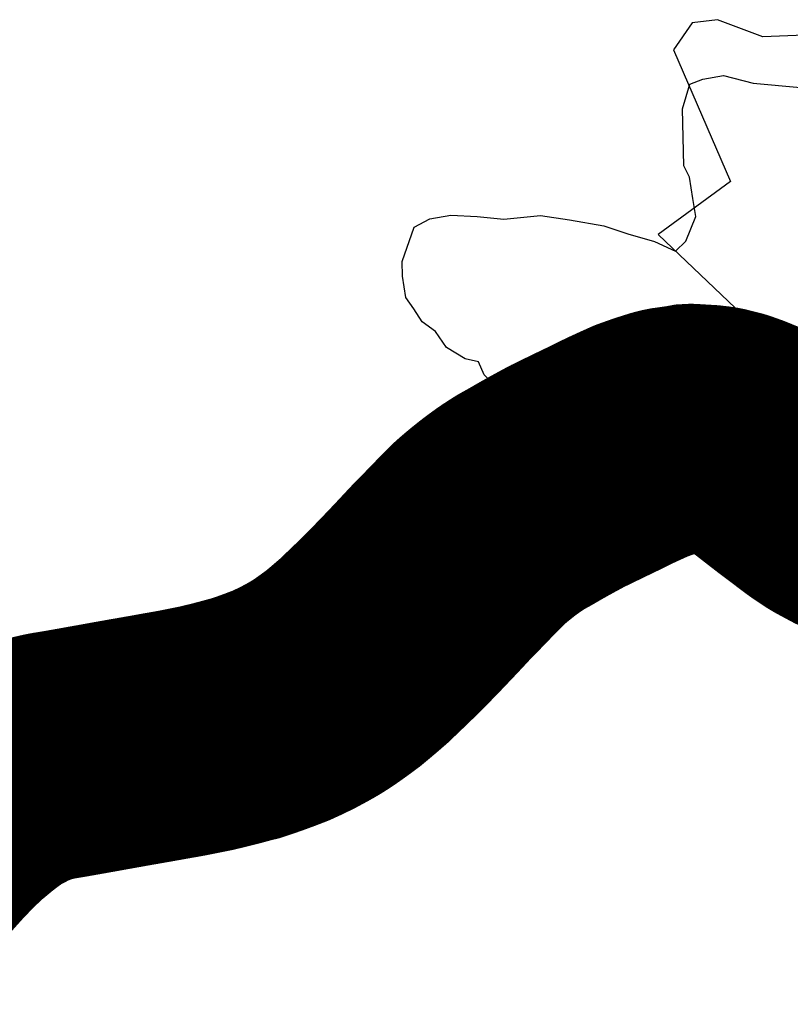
# Model space of a CAD drawing. Header units: feet. Extents: x 18803 to 104580, y -6601 to 116448.
# Tile 61 of 95: x 57072 to 58619, y 85037 to 87014. Entities that reach past the tile are written whole.
import ezdxf

# ---------------------------------------------------------------- set-up
doc = ezdxf.new("R2010")
doc.units = ezdxf.units.FT
doc.header["$LTSCALE"] = 100
doc.header["$MEASUREMENT"] = 0
for name, color, linetype in [('ELPC BOLD TITLE SHEET', 3, 'Continuous'), ('ELPC-XIST', 6, 'Continuous'), ('ELRP', 252, 'Continuous'), ('SL-VICINITY MAP', 2, 'Continuous')]:
    doc.layers.add(name, color=color, linetype=linetype)

msp = doc.modelspace()

# ---------------------------------------------------------------- linework, layer by layer
at = {"layer": 'ELPC BOLD TITLE SHEET', "const_width": 500}
msp.add_lwpolyline([(58882.8109092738, 85994.9000214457), (58863.38251158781, 85995.25971829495), (58861.618296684, 85995.35565513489), (58827.37309793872, 85998.45181042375), (58814.54543662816, 86000.44273538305), (58812.29246876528, 86000.89762419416), (58794.47274957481, 86005.34255406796), (58777.81333148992, 86010.68190792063), (58776.79951744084, 86011.02925434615), (58753.17294384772, 86019.65353678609), (58742.08808466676, 86024.34476411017), (58739.80421961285, 86025.4079958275), (58738.38477393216, 86026.11967176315), (58712.15235058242, 86040.24155467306), (58704.56997003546, 86044.71943118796), (58703.30116608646, 86045.51807697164), (58685.57392664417, 86057.3913206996), (58679.47274280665, 86061.72512069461), (58678.85081302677, 86062.18041664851), (58653.78706639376, 86081.08542313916), (58629.03165614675, 86099.64508280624), (58628.88583797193, 86099.75512769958), (58628.56163141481, 86100.00140985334), (58605.31282193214, 86118.0146662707), (58605.25202968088, 86118.06189515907), (58572.8132882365, 86143.33104686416), (58569.2263581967, 86146.01275194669), (58568.50059672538, 86146.53896150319), (58554.92512323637, 86156.08166696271), (58539.91003387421, 86165.61725378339), (58536.69094932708, 86167.39920503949), (58536.5905397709, 86167.44716447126), (58516.86156331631, 86175.49251567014), (58499.0452491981, 86181.85243665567), (58497.63064049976, 86182.32079818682), (58496.73768956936, 86182.59370159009), (58473.59670065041, 86188.45245031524), (58470.64037784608, 86189.05393824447), (58463.29741608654, 86190.1910880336), (58452.32185293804, 86191.45782480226), (58420.45843269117, 86193.36212848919), (58419.6451303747, 86193.40093599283), (58417.83357196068, 86193.3023935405), (58409.93820487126, 86191.83455291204), (58380.13634080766, 86187.65758726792), (58376.64384731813, 86186.96454883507), (58367.8537486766, 86184.69590478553), (58363.4847334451, 86183.33937454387), (58363.47286340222, 86183.33569690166), (58363.46034217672, 86183.3318120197), (58357.81176956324, 86181.58296826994), (58347.47563249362, 86178.24270036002), (58337.44889499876, 86174.84028153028), (58327.14901990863, 86171.18949126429), (58320.5849282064, 86168.83706499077), (58318.65105297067, 86168.06738332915), (58316.18228371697, 86166.98419617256), (58304.493223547, 86161.70638864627), (58292.09564996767, 86156.05351323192), (58292.06223111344, 86156.03820289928), (58292.02878635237, 86156.02292888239), (58279.36585339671, 86150.21237608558), (58278.51424436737, 86149.81485047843), (58278.18224535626, 86149.65748134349), (58266.72384361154, 86144.14305999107), (58253.84819858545, 86137.77549563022), (58253.82746349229, 86137.76521289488), (58253.80685475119, 86137.75501156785), (58242.46336538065, 86132.12445389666), (58240.59697669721, 86131.2247083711), (58240.56760674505, 86131.21056845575), (58227.55081470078, 86124.95202891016), (58227.5318813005, 86124.94293341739), (58215.13964708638, 86118.9948696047), (58203.5654095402, 86113.34571981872), (58203.43797739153, 86113.28388561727), (58191.64967597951, 86107.59731210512), (58179.79434234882, 86101.81504404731), (58169.71062495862, 86096.84812788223), (58168.73206131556, 86096.34338766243), (58167.86875383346, 86095.87769812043), (58167.84807562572, 86095.86651114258), (58167.82739668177, 86095.85534485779), (58156.12115741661, 86089.516253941), (58156.10102221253, 86089.50532083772), (58156.08087436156, 86089.49440062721), (58144.58854718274, 86083.24859298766), (58144.57210673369, 86083.23963853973), (58144.5557188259, 86083.2307256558), (58141.18867496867, 86081.39547486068), (58141.02930828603, 86081.30799976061), (58133.50625220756, 86077.14969925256), (58123.66629678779, 86071.65763904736), (58115.9519361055, 86067.27564808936), (58109.66940773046, 86063.65320183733), (58105.08877869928, 86060.9855591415), (58102.1370646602, 86059.23090152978), (58101.80064785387, 86059.03371515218), (58099.29999889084, 86057.58864041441), (58099.10917861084, 86057.47925276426), (58095.12532983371, 86055.21388530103), (58094.81447070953, 86055.03942423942), (58088.15300402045, 86051.34994127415), (58088.13962572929, 86051.34253582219), (58079.59053674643, 86046.61291906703), (58078.49162775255, 86045.99507511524), (58076.93447219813, 86045.06140170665), (58069.88868117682, 86040.56511058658), (58060.55804036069, 86034.52466095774), (58053.82122372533, 86029.95835158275), (58048.76491335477, 86026.27568118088), (58048.63806795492, 86026.18371838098), (58043.06980694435, 86022.16523080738), (58036.21066880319, 86017.03854597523), (58031.26399039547, 86013.30052020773), (58030.59993009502, 86012.78639630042), (58028.12703523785, 86010.82522496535), (58028.10053784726, 86010.80414883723), (58028.07397703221, 86010.78306306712), (58019.33014041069, 86003.8213787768), (58010.16654926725, 85996.31640595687), (58000.59872320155, 85988.15194280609), (57993.10697345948, 85981.54285991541), (57991.94105692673, 85980.46609363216), (57991.48163614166, 85980.02197084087), (57983.19841872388, 85971.70227967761), (57974.48073593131, 85962.77575587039), (57974.45858964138, 85962.75301516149), (57974.43642966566, 85962.73030289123), (57964.71461283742, 85952.738127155), (57964.7029660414, 85952.72616257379), (57956.97812347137, 85944.79452642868), (57956.89438192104, 85944.70822705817), (57954.16687052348, 85941.88707179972), (57943.17395668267, 85930.45303619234), (57943.00807713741, 85930.28178541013), (57932.04686313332, 85919.04992459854), (57931.95460982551, 85918.95578919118), (57921.10794311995, 85907.9341696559), (57916.82438807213, 85903.53444527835), (57916.32708833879, 85903.01157458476), (57910.74847253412, 85897.00716283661), (57907.3181352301, 85893.28540510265), (57900.71199971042, 85886.2244922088), (57900.7008584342, 85886.21256506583), (57900.68976822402, 85886.20070510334), (57890.96100631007, 85875.78018363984), (57890.839036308, 85875.65029580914), (57882.56264433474, 85866.88751595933), (57881.09963213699, 85865.3483110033), (57881.09224382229, 85865.3405297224), (57881.08481310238, 85865.33270923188), (57871.24105857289, 85854.9617721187), (57871.20497701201, 85854.92382325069), (57862.35404445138, 85845.63075054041), (57862.34669442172, 85845.62303609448), (57858.03497018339, 85841.09914640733), (57857.96206231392, 85841.02238585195), (57856.67437069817, 85839.661948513), (57856.18043206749, 85839.15206527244), (57851.79859553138, 85834.73233654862), (57848.07977209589, 85830.8894175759), (57844.18074765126, 85826.79197930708), (57844.03040035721, 85826.635079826), (57839.84472924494, 85822.29735990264), (57839.77509577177, 85822.22542735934), (57835.11026824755, 85817.42196815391), (57834.76228694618, 85817.07166065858), (57834.74079586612, 85817.04995763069), (57834.71923665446, 85817.02822800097), (57827.55441781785, 85809.78564642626), (57827.45450262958, 85809.68510058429), (57818.10112098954, 85800.3148581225), (57817.85681085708, 85800.07274619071), (57809.38808506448, 85791.77068792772), (57809.38214206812, 85791.76486641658), (57809.37622319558, 85791.75906553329), (57807.14639058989, 85789.57538647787), (57807.05247928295, 85789.48379210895), (57795.42111945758, 85778.18545630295), (57795.24517870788, 85778.01581721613), (57782.66938565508, 85765.98015250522), (57782.6669342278, 85765.97780659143), (57769.75101284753, 85753.61898961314), (57769.71994016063, 85753.58929379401), (57762.58211074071, 85746.77614859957), (57756.40672149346, 85741.39138399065), (57756.219712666, 85741.2294691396), (57742.44522218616, 85729.38763628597), (57742.16161504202, 85729.14643761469), (57728.19410183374, 85717.39521917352), (57728.03686150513, 85717.2637132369), (57721.47522866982, 85711.80854302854), (57713.70853661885, 85706.00661313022), (57713.40154273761, 85705.77992963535), (57698.75201154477, 85695.08819413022), (57698.28200023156, 85694.75142185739), (57683.47585664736, 85684.33730435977), (57682.97002517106, 85683.98862462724), (57677.77227446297, 85680.4777742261), (57667.35464504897, 85673.92115894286), (57666.68442600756, 85673.51081110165), (57659.90292605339, 85669.4731607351), (57649.93720294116, 85663.85203796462), (57649.43509145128, 85663.57489862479), (57631.67514873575, 85653.98508852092), (57631.00581481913, 85653.63424164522), (57627.83542793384, 85652.02184132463), (57612.39117597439, 85644.54176098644), (57611.82725846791, 85644.2756814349), (57596.21355512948, 85637.1015674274), (57592.84629279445, 85635.75408106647), (57592.40375472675, 85635.58091205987), (57573.21057912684, 85628.23963221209), (57572.77698617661, 85628.0775809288), (57553.72068710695, 85621.12135634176), (57553.23443664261, 85620.9485683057), (57534.35279581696, 85614.42080847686), (57533.89884891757, 85614.2678281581), (57525.03438335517, 85611.35736054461), (57515.02306161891, 85608.94283273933), (57514.84379646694, 85608.90017558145), (57514.61214055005, 85608.84579775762), (57513.49072482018, 85608.559736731), (57496.39435415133, 85603.84688741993), (57495.91517957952, 85603.71906764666), (57477.8800691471, 85599.06824952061), (57477.53611032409, 85598.98169779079), (57459.31861283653, 85594.51090972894), (57459.10421545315, 85594.4590994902), (57446.08484439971, 85591.36171663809), (57440.45907589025, 85590.21610194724), (57440.42555360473, 85590.20929418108), (57421.42000511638, 85586.36016282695), (57421.26029215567, 85586.32824301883), (57402.22400919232, 85582.5744650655), (57402.0018246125, 85582.5314720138), (57392.82394828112, 85580.78934998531), (57383.06799758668, 85579.05220360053), (57382.97188426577, 85579.03524100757), (57364.17735402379, 85575.74786402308), (57364.02328640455, 85575.72130304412), (57362.14819995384, 85575.40274992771), (57361.84472861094, 85575.34969321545), (57345.94320981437, 85572.49088260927), (57345.9127716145, 85572.48536549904), (57345.88232157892, 85572.47987608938), (57335.99915429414, 85570.68358712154), (57328.98625096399, 85569.4758736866), (57313.34764625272, 85566.73096895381), (57313.26471407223, 85566.71652150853), (57298.78307330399, 85564.21271194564), (57285.21760800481, 85561.81987283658), (57285.19302672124, 85561.81549839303), (57285.16814717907, 85561.81110976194), (57275.33441918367, 85560.06107360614), (57275.28119865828, 85560.05155798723), (57271.01779928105, 85559.28570801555), (57270.97500908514, 85559.27805037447), (57256.01210080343, 85556.61042980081), (57240.86239570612, 85553.86693275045), (57240.84836783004, 85553.86438329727), (57240.83496058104, 85553.86195246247), (57228.77789707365, 85551.66801167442), (57225.62182388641, 85551.11358942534), (57225.60224850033, 85551.1101322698), (57225.58258176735, 85551.10667118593), (57209.59098068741, 85548.27745809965), (57193.50103212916, 85545.37708946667), (57193.36187797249, 85545.35231880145), (57180.56812736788, 85543.10369426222), (57180.40633043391, 85543.07483095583), (57178.47690960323, 85542.72555339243), (57178.28883461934, 85542.69208281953), (57165.18649330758, 85540.40043100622), (57165.01013529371, 85540.37008882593), (57155.8173096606, 85538.81469605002), (57155.72995111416, 85538.80003793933), (57150.27380231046, 85537.89219285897), (57150.03382047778, 85537.85318197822), (57147.13049474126, 85537.39233413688), (57145.373575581, 85537.10155161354), (57145.00298597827, 85537.04239569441), (57142.77871643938, 85536.7003966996), (57139.12930131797, 85536.11522205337), (57137.88325037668, 85535.89084890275), (57137.07489542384, 85535.72926210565), (57127.27204404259, 85533.6699835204), (57113.51416345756, 85530.39167933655), (57101.23295653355, 85527.14014221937), (57099.46224205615, 85526.62030280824), (57097.07554037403, 85525.84983288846), (57079.77264053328, 85519.16010951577), (57068.92052726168, 85514.65811174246), (57067.32576847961, 85513.94755700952), (57059.72654990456, 85510.3227900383), (57039.02300274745, 85499.60210634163), (57023.50549347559, 85490.89892269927), (57021.60336736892, 85489.74225066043), (57018.99164196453, 85488.02520481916), (56999.48709008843, 85473.94867728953), (56994.08404222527, 85470.00456607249), (56993.15838682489, 85469.3013371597), (56979.356584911, 85458.39343889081), (56964.55876472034, 85446.0595056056), (56959.07754258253, 85441.81840861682), (56956.33055399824, 85439.60380297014), (56954.7839967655, 85438.26450208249), (56938.36513219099, 85422.99978915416), (56925.3114161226, 85410.45454447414), (56924.77984078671, 85409.93005623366), (56917.38227193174, 85402.43658984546), (56896.91617138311, 85381.22038540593), (56896.3106850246, 85380.57121289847), (56895.95339250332, 85380.1809395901), (56876.8510975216, 85358.92235888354), (56856.3081328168, 85335.55442306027), (56856.17203855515, 85335.40075913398), (56840.78603124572, 85318.15685273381), (56840.44363430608, 85317.76578898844), (56835.0113318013, 85311.4427018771), (56834.93129560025, 85311.3499529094), (56824.8132708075, 85299.67655873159), (56813.58070999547, 85287.20001135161)], dxfattribs=at)
at = {"layer": 'ELPC-XIST'}
msp.add_lwpolyline([(57068.92052726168, 85514.65811174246), (57079.77264053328, 85519.16010951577), (57097.07554037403, 85525.84983288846), (57099.46224205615, 85526.62030280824), (57101.23295653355, 85527.14014221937), (57113.51416345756, 85530.39167933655), (57127.27204404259, 85533.6699835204), (57137.07489542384, 85535.72926210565), (57137.88325037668, 85535.89084890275), (57139.12930131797, 85536.11522205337), (57142.77871643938, 85536.7003966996), (57145.00298597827, 85537.04239569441), (57145.373575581, 85537.10155161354), (57147.13049474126, 85537.39233413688), (57150.03382047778, 85537.85318197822), (57150.27380231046, 85537.89219285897), (57155.72995111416, 85538.80003793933), (57155.8173096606, 85538.81469605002), (57165.01013529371, 85540.37008882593), (57165.18649330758, 85540.40043100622), (57178.28883461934, 85542.69208281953), (57178.47690960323, 85542.72555339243), (57180.40633043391, 85543.07483095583), (57180.56812736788, 85543.10369426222), (57193.36187797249, 85545.35231880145), (57193.50103212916, 85545.37708946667), (57209.59098068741, 85548.27745809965), (57225.58258176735, 85551.10667118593), (57225.60224850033, 85551.1101322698), (57225.62182388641, 85551.11358942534), (57228.77789707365, 85551.66801167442), (57240.83496058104, 85553.86195246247), (57240.84836783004, 85553.86438329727), (57240.86239570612, 85553.86693275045), (57256.01210080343, 85556.61042980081), (57270.97500908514, 85559.27805037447), (57271.01779928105, 85559.28570801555), (57275.28119865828, 85560.05155798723), (57275.33441918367, 85560.06107360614), (57285.16814717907, 85561.81110976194), (57285.19302672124, 85561.81549839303), (57285.21760800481, 85561.81987283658), (57298.78307330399, 85564.21271194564), (57313.26471407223, 85566.71652150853), (57313.34764625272, 85566.73096895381), (57328.98625096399, 85569.4758736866), (57335.99915429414, 85570.68358712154), (57345.88232157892, 85572.47987608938), (57345.9127716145, 85572.48536549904), (57345.94320981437, 85572.49088260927), (57361.84472861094, 85575.34969321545), (57362.14819995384, 85575.40274992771), (57364.02328640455, 85575.72130304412), (57364.17735402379, 85575.74786402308), (57382.97188426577, 85579.03524100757), (57383.06799758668, 85579.05220360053), (57392.82394828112, 85580.78934998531), (57402.0018246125, 85582.5314720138), (57402.22400919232, 85582.5744650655), (57421.26029215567, 85586.32824301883), (57421.42000511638, 85586.36016282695), (57440.42555360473, 85590.20929418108), (57440.45907589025, 85590.21610194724), (57446.08484439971, 85591.36171663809), (57459.10421545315, 85594.4590994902), (57459.31861283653, 85594.51090972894), (57477.53611032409, 85598.98169779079), (57477.8800691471, 85599.06824952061), (57495.91517957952, 85603.71906764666), (57496.39435415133, 85603.84688741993), (57513.49072482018, 85608.559736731), (57514.61214055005, 85608.84579775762), (57514.84379646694, 85608.90017558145), (57515.02306161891, 85608.94283273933), (57525.03438335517, 85611.35736054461), (57533.89884891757, 85614.2678281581), (57534.35279581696, 85614.42080847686), (57553.23443664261, 85620.9485683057), (57553.72068710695, 85621.12135634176), (57572.77698617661, 85628.0775809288), (57573.21057912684, 85628.23963221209), (57592.40375472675, 85635.58091205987), (57592.84629279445, 85635.75408106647), (57596.21355512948, 85637.1015674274), (57611.82725846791, 85644.2756814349), (57612.39117597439, 85644.54176098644), (57627.83542793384, 85652.02184132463), (57631.00581481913, 85653.63424164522), (57631.67514873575, 85653.98508852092), (57649.43509145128, 85663.57489862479), (57649.93720294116, 85663.85203796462), (57659.90292605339, 85669.4731607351), (57666.68442600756, 85673.51081110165), (57667.35464504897, 85673.92115894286), (57677.77227446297, 85680.4777742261), (57682.97002517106, 85683.98862462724), (57683.47585664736, 85684.33730435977), (57698.28200023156, 85694.75142185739), (57698.75201154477, 85695.08819413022), (57713.40154273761, 85705.77992963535), (57713.70853661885, 85706.00661313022), (57721.47522866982, 85711.80854302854), (57728.03686150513, 85717.2637132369), (57728.19410183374, 85717.39521917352), (57742.16161504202, 85729.14643761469), (57742.44522218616, 85729.38763628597), (57756.219712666, 85741.2294691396), (57756.40672149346, 85741.39138399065), (57762.58211074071, 85746.77614859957), (57769.71994016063, 85753.58929379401), (57769.75101284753, 85753.61898961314), (57782.6669342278, 85765.97780659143), (57782.66938565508, 85765.98015250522), (57795.24517870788, 85778.01581721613), (57795.42111945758, 85778.18545630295), (57807.05247928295, 85789.48379210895), (57807.14639058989, 85789.57538647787), (57809.37622319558, 85791.75906553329), (57809.38214206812, 85791.76486641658), (57809.38808506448, 85791.77068792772), (57817.85681085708, 85800.07274619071), (57818.10112098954, 85800.3148581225), (57827.45450262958, 85809.68510058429), (57827.55441781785, 85809.78564642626), (57834.71923665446, 85817.02822800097), (57834.74079586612, 85817.04995763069), (57834.76228694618, 85817.07166065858), (57835.11026824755, 85817.42196815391), (57839.77509577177, 85822.22542735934), (57839.84472924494, 85822.29735990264), (57844.03040035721, 85826.635079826), (57844.18074765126, 85826.79197930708), (57848.07977209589, 85830.8894175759), (57851.79859553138, 85834.73233654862), (57856.18043206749, 85839.15206527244), (57856.67437069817, 85839.661948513), (57857.96206231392, 85841.02238585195), (57858.03497018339, 85841.09914640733), (57862.34669442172, 85845.62303609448), (57862.35404445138, 85845.63075054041), (57871.20497701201, 85854.92382325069), (57871.24105857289, 85854.9617721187), (57881.08481310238, 85865.33270923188), (57881.09224382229, 85865.3405297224), (57881.09963213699, 85865.3483110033), (57882.56264433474, 85866.88751595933), (57890.839036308, 85875.65029580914), (57890.96100631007, 85875.78018363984), (57900.68976822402, 85886.20070510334), (57900.7008584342, 85886.21256506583), (57900.71199971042, 85886.2244922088), (57907.3181352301, 85893.28540510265), (57910.74847253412, 85897.00716283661), (57916.32708833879, 85903.01157458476), (57916.82438807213, 85903.53444527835), (57921.10794311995, 85907.9341696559), (57931.95460982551, 85918.95578919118), (57932.04686313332, 85919.04992459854), (57943.00807713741, 85930.28178541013), (57943.17395668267, 85930.45303619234), (57954.16687052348, 85941.88707179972), (57956.89438192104, 85944.70822705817), (57956.97812347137, 85944.79452642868), (57964.7029660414, 85952.72616257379), (57964.71461283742, 85952.738127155), (57974.43642966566, 85962.73030289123), (57974.45858964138, 85962.75301516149), (57974.48073593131, 85962.77575587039), (57983.19841872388, 85971.70227967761), (57991.48163614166, 85980.02197084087), (57991.94105692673, 85980.46609363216), (57993.10697345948, 85981.54285991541), (58000.59872320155, 85988.15194280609), (58010.16654926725, 85996.31640595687), (58019.33014041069, 86003.8213787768), (58028.07397703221, 86010.78306306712), (58028.10053784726, 86010.80414883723), (58028.12703523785, 86010.82522496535), (58030.59993009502, 86012.78639630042), (58031.26399039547, 86013.30052020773), (58036.21066880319, 86017.03854597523), (58043.06980694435, 86022.16523080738), (58048.63806795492, 86026.18371838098), (58048.76491335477, 86026.27568118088), (58053.82122372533, 86029.95835158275), (58060.55804036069, 86034.52466095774), (58069.88868117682, 86040.56511058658), (58076.93447219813, 86045.06140170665), (58078.49162775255, 86045.99507511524), (58079.59053674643, 86046.61291906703), (58088.13962572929, 86051.34253582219), (58088.15300402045, 86051.34994127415), (58094.81447070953, 86055.03942423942), (58095.12532983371, 86055.21388530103), (58099.10917861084, 86057.47925276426), (58099.29999889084, 86057.58864041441), (58101.80064785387, 86059.03371515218), (58102.1370646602, 86059.23090152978), (58105.08877869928, 86060.9855591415), (58109.66940773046, 86063.65320183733), (58115.9519361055, 86067.27564808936), (58123.66629678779, 86071.65763904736), (58133.50625220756, 86077.14969925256), (58141.02930828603, 86081.30799976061), (58141.18867496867, 86081.39547486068), (58144.5557188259, 86083.2307256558), (58144.57210673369, 86083.23963853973), (58144.58854718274, 86083.24859298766), (58156.08087436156, 86089.49440062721), (58156.10102221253, 86089.50532083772), (58156.12115741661, 86089.516253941), (58167.82739668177, 86095.85534485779), (58167.84807562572, 86095.86651114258), (58167.86875383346, 86095.87769812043), (58168.73206131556, 86096.34338766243), (58169.71062495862, 86096.84812788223), (58179.79434234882, 86101.81504404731), (58191.64967597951, 86107.59731210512), (58203.43797739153, 86113.28388561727), (58203.5654095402, 86113.34571981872), (58215.13964708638, 86118.9948696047), (58227.5318813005, 86124.94293341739), (58227.55081470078, 86124.95202891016), (58240.56760674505, 86131.21056845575), (58240.59697669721, 86131.2247083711), (58242.46336538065, 86132.12445389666), (58253.80685475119, 86137.75501156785), (58253.82746349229, 86137.76521289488), (58253.84819858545, 86137.77549563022), (58266.72384361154, 86144.14305999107), (58278.18224535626, 86149.65748134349), (58278.51424436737, 86149.81485047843), (58279.36585339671, 86150.21237608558), (58292.02878635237, 86156.02292888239), (58292.06223111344, 86156.03820289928), (58292.09564996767, 86156.05351323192), (58304.493223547, 86161.70638864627), (58316.18228371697, 86166.98419617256), (58318.65105297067, 86168.06738332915), (58320.5849282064, 86168.83706499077), (58327.14901990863, 86171.18949126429), (58337.44889499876, 86174.84028153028), (58347.47563249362, 86178.24270036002), (58357.81176956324, 86181.58296826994), (58363.46034217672, 86183.3318120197), (58363.47286340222, 86183.33569690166), (58363.4847334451, 86183.33937454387), (58367.8537486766, 86184.69590478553), (58376.64384731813, 86186.96454883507), (58380.13634080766, 86187.65758726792), (58409.93820487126, 86191.83455291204), (58417.83357196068, 86193.3023935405), (58419.6451303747, 86193.40093599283), (58420.45843269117, 86193.36212848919), (58452.32185293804, 86191.45782480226), (58463.29741608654, 86190.1910880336), (58470.64037784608, 86189.05393824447), (58473.59670065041, 86188.45245031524), (58496.73768956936, 86182.59370159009), (58497.63064049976, 86182.32079818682), (58499.0452491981, 86181.85243665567), (58516.86156331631, 86175.49251567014), (58536.5905397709, 86167.44716447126), (58536.69094932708, 86167.39920503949), (58539.91003387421, 86165.61725378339), (58554.92512323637, 86156.08166696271), (58568.50059672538, 86146.53896150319), (58569.2263581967, 86146.01275194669), (58572.8132882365, 86143.33104686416), (58605.25202968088, 86118.06189515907), (58605.31282193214, 86118.0146662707), (58628.56163141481, 86100.00140985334)], dxfattribs=at)
at = {"layer": 'ELRP'}
for p, q in [((58472.45260982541, 87013.87045662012), (58421.3917196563, 87007.314856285)), ((58563.23892124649, 86979.65458223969), (58472.45260982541, 87013.87045662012)), ((58421.3917196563, 87007.31485628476), (58384.46052561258, 86953.41307054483)), ((59366.43358067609, 87012.84183057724), (58563.23892124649, 86979.65458223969)), ((58384.46052561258, 86953.41307054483), (58498.58735175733, 86689.25235213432)), ((58498.58735175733, 86689.25235213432), (58353.34725366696, 86582.30485160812)), ((58353.34725366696, 86582.30485160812), (58961.72607133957, 86002.94128751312)), ((58385.71829527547, 86269.26805202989), (58526.11977800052, 86322.06410916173)), ((58526.11977800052, 86322.06410916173), (58587.71517798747, 86158.26237931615)), ((58420.91566669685, 86175.66706354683), (58561.31714942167, 86228.46312067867)), ((58447.31369526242, 86105.46632218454), (58587.71517798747, 86158.26237931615)), ((57904.65467673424, 85870.70766351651), (58064.86070293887, 86049.67712786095)), ((57979.16319644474, 85804.010733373), (58139.36922264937, 85982.98019771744)), ((58035.04458622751, 85753.98803576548), (58195.25061243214, 85932.95750010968)), ((57110.1500311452, 85604.7407871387), (57653.78479872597, 85724.22271705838)), ((57131.61603605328, 85507.07190451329), (57675.25080363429, 85626.55383443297)), ((57110.1500311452, 85604.7407871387), (57147.71553973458, 85433.8202425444)), ((57147.71553973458, 85433.8202425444), (57691.35030731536, 85553.30217246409))]:
    msp.add_line(p, q, dxfattribs=at)
for centre, radius, start, end in [((58672.99924081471, 85505.29678402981), 816.1999999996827, 110.6080839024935, 138.1664172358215), ((58672.99924081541, 85505.29678402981), 716.2000000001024, 110.608083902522, 138.1664172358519), ((58672.99924081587, 85505.29678403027), 641.2000000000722, 110.6080839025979, 138.1664172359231), ((57552.25918191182, 86186.15746432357), 472.9600000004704, 282.3955839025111, 318.1664172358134), ((57552.25918191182, 86186.1574643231), 572.9600000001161, 282.395583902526, 318.1664172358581), ((57552.25918191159, 86186.15746432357), 647.9600000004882, 282.3955839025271, 318.1664172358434)]:
    msp.add_arc(centre, radius, start, end, dxfattribs=at)
at = {"layer": 'SL-VICINITY MAP'}
msp.add_lwpolyline([(56944.12082580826, 85583.37523254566), (57081.94309235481, 85568.97220232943), (57209.30058460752, 85554.4170928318), (57304.24420134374, 85568.92160579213), (57383.2594884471, 85579.91345405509), (57456.26273819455, 85607.22386404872), (57540.30638224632, 85637.9759048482), (57603.21751351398, 85655.29609219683), (57660.6384190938, 85682.38005184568), (57712.54809557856, 85709.38391959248), (57769.37591267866, 85765.98993713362), (57810.69266242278, 85799.4022358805), (57861.97644549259, 85855.92768477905), (57912.88757274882, 85922.29127704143), (57968.91367023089, 86018.25987952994), (58004.24245331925, 86084.3970214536), (58024.12577892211, 86127.34139804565), (58034.35218443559, 86143.8959448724), (58038.55168377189, 86180.05002367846), (58038.26564123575, 86199.7329847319), (58037.30863117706, 86222.68738127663), (58036.63506400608, 86255.48945594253), (58020.19719187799, 86284.7812495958), (58003.982819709, 86300.95154594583), (57992.51336160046, 86327.03435672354), (57966.17406601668, 86333.21395369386), (57928.54113852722, 86355.63535765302), (57906.31472900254, 86388.12421574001), (57879.39107917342, 86407.42006589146), (57862.80405119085, 86433.42850561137), (57846.69116112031, 86456.16264940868), (57840.33053865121, 86498.72563594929), (57839.47501069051, 86528.24387994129), (57863.89768650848, 86597.5037152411), (57895.05364060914, 86614.36242063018), (57937.3750741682, 86621.53982931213), (57990.33710822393, 86619.02831349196), (58043.31401110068, 86613.23582741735), (58117.02976754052, 86620.86947394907), (58175.40154859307, 86611.87420258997), (58244.48260730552, 86599.75337742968), (58292.5177665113, 86584.04551651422), (58345.83452026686, 86568.4144103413), (58388.37331919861, 86549.34548726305), (58408.78719070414, 86569.32926971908), (58429.0016329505, 86618.84083091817), (58422.93318760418, 86654.84569086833), (58416.57256513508, 86697.40867740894), (58405.15078078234, 86720.21099467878), (58402.07158711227, 86835.00776777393), (58416.70919039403, 86884.43828358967), (58442.81011719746, 86894.6611541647), (58484.77069647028, 86901.83331873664), (58543.82831386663, 86886.28564163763), (58639.10564689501, 86877.82670003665)], dxfattribs=at)

doc.saveas('drawing.dxf')
